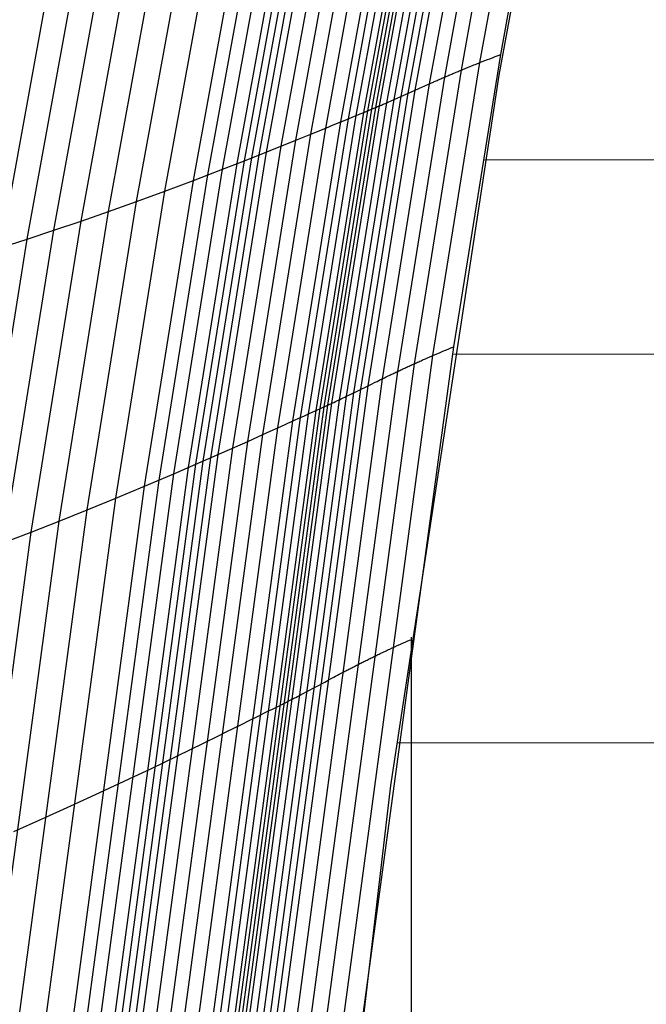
# Model space of a CAD drawing. Extents: x -260 to 296, y -277 to 294.
# Tile 31 of 241: x -208 to -188, y -31 to 1. Entities that reach past the tile are written whole.
import ezdxf

# ---------------------------------------------------------------- set-up
doc = ezdxf.new("R2010")
doc.units = 0
doc.layers.add('PREDEFINITO', color=7, linetype='CONTINUOUS')

msp = doc.modelspace()

# ---------------------------------------------------------------- linework, layer by layer
at = {"layer": 'PREDEFINITO'}
for p, q in [((-193.027, -0.84, 446.946), (-189.231, 19.632, 443.63)), ((-192.969, -0.173, 447.175), (-189.5, 18.744, 444.268)), ((-193.644, -0.431, 447.912), (-190.182, 18.531, 444.986)), ((-194.77, -0.895, 448.344), (-191.305, 18.156, 445.399)), ((-194.238, -0.67, 448.274), (-190.777, 18.336, 445.336)), ((-195.719, -1.315, 447.938), (-192.235, 17.824, 444.988)), ((-195.258, -1.109, 448.205), (-191.784, 17.986, 445.256)), ((-196.632, -1.721, 447.353), (-193.128, 17.506, 444.402)), ((-196.399, -1.619, 447.48), (-192.9, 17.586, 444.53)), ((-196.171, -1.518, 447.627), (-192.676, 17.665, 444.677)), ((-195.945, -1.417, 447.783), (-192.456, 17.744, 444.833)), ((-197.622, -2.135, 447.108), (-194.104, 17.181, 444.152)), ((-197.372, -2.032, 447.159), (-193.857, 17.262, 444.205)), ((-197.246, -1.98, 447.18), (-193.733, 17.303, 444.227)), ((-197.12, -1.927, 447.198), (-193.608, 17.344, 444.246)), ((-196.994, -1.875, 447.221), (-193.484, 17.385, 444.27)), ((-196.871, -1.823, 447.255), (-193.363, 17.426, 444.304)), ((-198.602, -2.539, 446.806), (-195.069, 16.865, 443.848)), ((-198.116, -2.339, 446.974), (-194.59, 17.021, 444.017)), ((-197.87, -2.237, 447.046), (-194.348, 17.101, 444.09)), ((-199.559, -2.93, 446.397), (-196.01, 16.562, 443.439)), ((-199.083, -2.736, 446.611), (-195.542, 16.712, 443.653)), ((-200.743, -3.405, 445.83), (-197.174, 16.196, 442.875)), ((-200.506, -3.311, 445.943), (-196.941, 16.268, 442.987)), ((-200.033, -3.122, 446.172), (-196.476, 16.414, 443.215)), ((-201.453, -3.683, 445.494), (-197.872, 15.983, 442.542)), ((-201.217, -3.591, 445.608), (-197.64, 16.054, 442.655)), ((-200.98, -3.498, 445.719), (-197.407, 16.125, 442.765)), ((-202.855, -4.222, 444.765), (-199.252, 15.574, 441.821)), ((-202.39, -4.045, 445.017), (-198.795, 15.708, 442.07)), ((-201.923, -3.866, 445.26), (-198.335, 15.844, 442.31)), ((-203.776, -4.567, 444.24), (-200.158, 15.315, 441.304)), ((-204.687, -4.9, 443.691), (-201.054, 15.066, 440.764)), ((-206.473, -5.532, 442.522), (-202.81, 14.602, 439.618)), ((-205.586, -5.222, 443.119), (-201.938, 14.828, 440.203)), ((-207.346, -5.829, 441.901), (-203.669, 14.386, 439.011)), ((-209.046, -6.385, 440.591), (-205.342, 13.991, 437.735)), ((-208.204, -6.114, 441.257), (-204.513, 14.183, 438.383)), ((-194.485, -9.584, 448.622), (-192.969, -0.173, 447.175)), ((-193.401, -0.336, 447.684), (-193.317, -0.304, 447.595)), ((-193.317, -0.304, 447.595), (-193.233, -0.272, 447.5)), ((-193.233, -0.272, 447.5), (-193.146, -0.239, 447.399)), ((-193.146, -0.239, 447.399), (-193.058, -0.206, 447.29)), ((-193.058, -0.206, 447.29), (-192.969, -0.173, 447.175)), ((-195.156, -9.864, 449.368), (-193.644, -0.431, 447.912)), ((-194.168, -0.641, 448.246), (-194.132, -0.626, 448.231)), ((-194.132, -0.626, 448.231), (-194.096, -0.612, 448.214)), ((-194.096, -0.612, 448.214), (-194.06, -0.597, 448.196)), ((-194.06, -0.597, 448.196), (-194.024, -0.582, 448.177)), ((-194.024, -0.582, 448.177), (-193.987, -0.567, 448.156)), ((-193.987, -0.567, 448.156), (-193.95, -0.552, 448.135)), ((-193.95, -0.552, 448.135), (-193.913, -0.537, 448.111)), ((-193.913, -0.537, 448.111), (-193.875, -0.522, 448.087)), ((-193.875, -0.522, 448.087), (-193.837, -0.507, 448.061)), ((-193.837, -0.507, 448.061), (-193.799, -0.492, 448.034)), ((-193.799, -0.492, 448.034), (-193.761, -0.477, 448.006)), ((-193.761, -0.477, 448.006), (-193.722, -0.462, 447.976)), ((-193.722, -0.462, 447.976), (-193.683, -0.446, 447.944)), ((-193.683, -0.446, 447.944), (-193.644, -0.431, 447.912)), ((-193.644, -0.431, 447.912), (-193.564, -0.4, 447.842)), ((-193.564, -0.4, 447.842), (-193.483, -0.368, 447.766)), ((-193.483, -0.368, 447.766), (-193.401, -0.336, 447.684)), ((-196.504, -23.71, 450.663), (-193.027, -0.84, 446.946)), ((-196.284, -10.372, 449.809), (-194.77, -0.895, 448.344)), ((-195.75, -10.125, 449.736), (-194.238, -0.67, 448.274)), ((-194.927, -0.963, 448.319), (-194.896, -0.949, 448.326)), ((-194.896, -0.949, 448.326), (-194.865, -0.936, 448.332)), ((-194.865, -0.936, 448.332), (-194.833, -0.922, 448.337)), ((-194.833, -0.922, 448.337), (-194.802, -0.909, 448.341)), ((-194.802, -0.909, 448.341), (-194.77, -0.895, 448.344)), ((-194.77, -0.895, 448.344), (-194.739, -0.881, 448.347)), ((-194.739, -0.881, 448.347), (-194.707, -0.868, 448.349)), ((-194.707, -0.868, 448.349), (-194.675, -0.854, 448.35)), ((-194.675, -0.854, 448.35), (-194.642, -0.84, 448.35)), ((-194.642, -0.84, 448.35), (-194.61, -0.826, 448.349)), ((-194.61, -0.826, 448.349), (-194.577, -0.812, 448.347)), ((-194.577, -0.812, 448.347), (-194.544, -0.798, 448.344)), ((-194.544, -0.798, 448.344), (-194.511, -0.784, 448.341)), ((-194.511, -0.784, 448.341), (-194.478, -0.77, 448.336)), ((-194.478, -0.77, 448.336), (-194.444, -0.756, 448.33)), ((-194.444, -0.756, 448.33), (-194.41, -0.742, 448.324)), ((-194.41, -0.742, 448.324), (-194.376, -0.728, 448.316)), ((-194.376, -0.728, 448.316), (-194.342, -0.713, 448.307)), ((-194.342, -0.713, 448.307), (-194.308, -0.699, 448.297)), ((-194.308, -0.699, 448.297), (-194.273, -0.685, 448.286)), ((-194.273, -0.685, 448.286), (-194.238, -0.67, 448.274)), ((-194.238, -0.67, 448.274), (-194.203, -0.656, 448.261)), ((-194.203, -0.656, 448.261), (-194.168, -0.641, 448.246)), ((-196.775, -10.608, 449.672), (-195.258, -1.109, 448.205)), ((-195.719, -1.315, 447.938), (-195.605, -1.264, 448.012)), ((-195.605, -1.264, 448.012), (-195.491, -1.213, 448.082)), ((-195.491, -1.213, 448.082), (-195.433, -1.187, 448.115)), ((-195.433, -1.187, 448.115), (-195.375, -1.161, 448.147)), ((-195.375, -1.161, 448.147), (-195.317, -1.135, 448.177)), ((-195.317, -1.135, 448.177), (-195.258, -1.109, 448.205)), ((-195.258, -1.109, 448.205), (-195.199, -1.082, 448.231)), ((-195.199, -1.082, 448.231), (-195.139, -1.056, 448.255)), ((-195.139, -1.056, 448.255), (-195.109, -1.043, 448.266)), ((-195.109, -1.043, 448.266), (-195.079, -1.03, 448.277)), ((-195.079, -1.03, 448.277), (-195.049, -1.016, 448.286)), ((-195.049, -1.016, 448.286), (-195.019, -1.003, 448.296)), ((-195.019, -1.003, 448.296), (-194.988, -0.99, 448.304)), ((-194.988, -0.99, 448.304), (-194.957, -0.976, 448.312)), ((-194.957, -0.976, 448.312), (-194.927, -0.963, 448.319)), ((-197.697, -11.061, 449.094), (-196.171, -1.518, 447.627)), ((-197.469, -10.949, 449.25), (-195.945, -1.417, 447.783)), ((-197.24, -10.836, 449.406), (-195.719, -1.315, 447.938)), ((-196.399, -1.619, 447.48), (-196.285, -1.569, 447.551)), ((-196.285, -1.569, 447.551), (-195.719, -1.315, 447.938)), ((-198.528, -11.457, 448.69), (-196.994, -1.875, 447.221)), ((-198.404, -11.399, 448.724), (-196.871, -1.823, 447.255)), ((-198.163, -11.286, 448.82), (-196.632, -1.721, 447.353)), ((-197.928, -11.173, 448.947), (-196.399, -1.619, 447.48)), ((-197.372, -2.032, 447.159), (-197.057, -1.901, 447.209)), ((-197.057, -1.901, 447.209), (-197.026, -1.888, 447.215)), ((-197.026, -1.888, 447.215), (-196.994, -1.875, 447.221)), ((-196.994, -1.875, 447.221), (-196.963, -1.862, 447.229)), ((-196.963, -1.862, 447.229), (-196.933, -1.849, 447.237)), ((-196.933, -1.849, 447.237), (-196.902, -1.836, 447.246)), ((-196.902, -1.836, 447.246), (-196.871, -1.823, 447.255)), ((-196.871, -1.823, 447.255), (-196.841, -1.811, 447.266)), ((-196.841, -1.811, 447.266), (-196.811, -1.798, 447.276)), ((-196.811, -1.798, 447.276), (-196.751, -1.772, 447.3)), ((-196.751, -1.772, 447.3), (-196.691, -1.746, 447.325)), ((-196.691, -1.746, 447.325), (-196.632, -1.721, 447.353)), ((-196.632, -1.721, 447.353), (-196.573, -1.695, 447.382)), ((-196.573, -1.695, 447.382), (-196.515, -1.67, 447.413)), ((-196.515, -1.67, 447.413), (-196.457, -1.645, 447.446)), ((-196.457, -1.645, 447.446), (-196.399, -1.619, 447.48)), ((-199.159, -11.744, 448.578), (-197.622, -2.135, 447.108)), ((-198.908, -11.629, 448.628), (-197.372, -2.032, 447.159)), ((-198.781, -11.572, 448.649), (-197.246, -1.98, 447.18)), ((-198.654, -11.514, 448.667), (-197.12, -1.927, 447.198)), ((-197.87, -2.237, 447.046), (-197.747, -2.186, 447.078)), ((-197.747, -2.186, 447.078), (-197.622, -2.135, 447.108)), ((-197.622, -2.135, 447.108), (-197.498, -2.083, 447.135)), ((-197.498, -2.083, 447.135), (-197.372, -2.032, 447.159)), ((-199.656, -11.969, 448.445), (-198.116, -2.339, 446.974)), ((-199.408, -11.857, 448.516), (-197.87, -2.237, 447.046)), ((-198.602, -2.539, 446.806), (-198.36, -2.439, 446.894)), ((-198.36, -2.439, 446.894), (-198.116, -2.339, 446.974)), ((-198.116, -2.339, 446.974), (-197.87, -2.237, 447.046)), ((-200.629, -12.411, 448.083), (-199.083, -2.736, 446.611)), ((-200.145, -12.192, 448.278), (-198.602, -2.539, 446.806)), ((-199.559, -2.93, 446.397), (-199.083, -2.736, 446.611)), ((-199.083, -2.736, 446.611), (-198.843, -2.638, 446.711)), ((-198.843, -2.638, 446.711), (-198.602, -2.539, 446.806)), ((-201.587, -12.84, 447.642), (-200.033, -3.122, 446.172)), ((-201.217, -3.591, 445.608), (-199.559, -2.93, 446.397)), ((-201.109, -12.627, 447.868), (-199.559, -2.93, 446.397)), ((-202.301, -13.156, 447.3), (-200.743, -3.405, 445.83)), ((-202.063, -13.051, 447.413), (-200.506, -3.311, 445.943)), ((-193.481, -3.563, 447.39), (-35.403, -3.378, 469.442)), ((-203.016, -13.467, 446.963), (-201.453, -3.683, 445.494)), ((-202.779, -13.364, 447.077), (-201.217, -3.591, 445.608)), ((-202.54, -13.26, 447.188), (-200.98, -3.498, 445.719)), ((-201.923, -3.866, 445.26), (-201.217, -3.591, 445.608)), ((-203.961, -13.871, 446.483), (-202.39, -4.045, 445.017)), ((-203.49, -13.67, 446.728), (-201.923, -3.866, 445.26)), ((-202.855, -4.222, 444.765), (-201.923, -3.866, 445.26)), ((-204.429, -14.07, 446.23), (-202.855, -4.222, 444.765)), ((-203.776, -4.567, 444.24), (-202.855, -4.222, 444.765)), ((-205.357, -14.457, 445.701), (-203.776, -4.567, 444.24)), ((-204.687, -4.9, 443.691), (-203.776, -4.567, 444.24)), ((-206.274, -14.833, 445.147), (-204.687, -4.9, 443.691)), ((-205.586, -5.222, 443.119), (-204.687, -4.9, 443.691)), ((-207.18, -15.196, 444.569), (-205.586, -5.222, 443.119)), ((-206.473, -5.532, 442.522), (-205.586, -5.222, 443.119)), ((-208.072, -15.547, 443.966), (-206.473, -5.532, 442.522)), ((-207.346, -5.829, 441.901), (-206.473, -5.532, 442.522)), ((-208.951, -15.885, 443.338), (-207.346, -5.829, 441.901)), ((-208.204, -6.114, 441.257), (-207.346, -5.829, 441.901)), ((-209.816, -16.21, 442.686), (-208.204, -6.114, 441.257)), ((-209.046, -6.385, 440.591), (-208.204, -6.114, 441.257)), ((-198.319, -37.925, 452.985), (-194.485, -9.584, 448.622)), ((-195.077, -9.83, 449.297), (-194.996, -9.795, 449.22)), ((-194.996, -9.795, 449.22), (-194.915, -9.761, 449.137)), ((-194.915, -9.761, 449.137), (-194.831, -9.726, 449.047)), ((-194.831, -9.726, 449.047), (-194.747, -9.691, 448.951)), ((-194.747, -9.691, 448.951), (-194.661, -9.656, 448.848)), ((-194.661, -9.656, 448.848), (-194.574, -9.62, 448.739)), ((-194.574, -9.62, 448.739), (-194.485, -9.584, 448.622)), ((-194.483, -9.82, 448.411), (-35.408, -9.642, 469.909)), ((-199.566, -38.599, 454.137), (-195.75, -10.125, 449.736)), ((-198.976, -38.271, 453.753), (-195.156, -9.864, 449.368)), ((-195.82, -10.157, 449.759), (-195.785, -10.141, 449.748)), ((-195.785, -10.141, 449.748), (-195.75, -10.125, 449.736)), ((-195.75, -10.125, 449.736), (-195.715, -10.109, 449.722)), ((-195.715, -10.109, 449.722), (-195.679, -10.093, 449.707)), ((-195.679, -10.093, 449.707), (-195.644, -10.077, 449.691)), ((-195.644, -10.077, 449.691), (-195.608, -10.061, 449.674)), ((-195.608, -10.061, 449.674), (-195.572, -10.045, 449.656)), ((-195.572, -10.045, 449.656), (-195.535, -10.029, 449.636)), ((-195.535, -10.029, 449.636), (-195.498, -10.013, 449.616)), ((-195.498, -10.013, 449.616), (-195.462, -9.996, 449.594)), ((-195.462, -9.996, 449.594), (-195.424, -9.98, 449.57)), ((-195.424, -9.98, 449.57), (-195.387, -9.964, 449.545)), ((-195.387, -9.964, 449.545), (-195.349, -9.947, 449.519)), ((-195.349, -9.947, 449.519), (-195.311, -9.931, 449.492)), ((-195.311, -9.931, 449.492), (-195.273, -9.914, 449.463)), ((-195.273, -9.914, 449.463), (-195.234, -9.897, 449.432)), ((-195.234, -9.897, 449.432), (-195.195, -9.88, 449.401)), ((-195.195, -9.88, 449.401), (-195.156, -9.864, 449.368)), ((-195.156, -9.864, 449.368), (-195.077, -9.83, 449.297)), ((-200.103, -38.913, 454.22), (-196.284, -10.372, 449.809)), ((-196.503, -10.476, 449.77), (-196.472, -10.461, 449.778)), ((-196.472, -10.461, 449.778), (-196.441, -10.447, 449.785)), ((-196.441, -10.447, 449.785), (-196.41, -10.432, 449.791)), ((-196.41, -10.432, 449.791), (-196.379, -10.417, 449.797)), ((-196.379, -10.417, 449.797), (-196.347, -10.402, 449.802)), ((-196.347, -10.402, 449.802), (-196.315, -10.387, 449.806)), ((-196.315, -10.387, 449.806), (-196.284, -10.372, 449.809)), ((-196.284, -10.372, 449.809), (-196.252, -10.357, 449.812)), ((-196.252, -10.357, 449.812), (-196.22, -10.342, 449.813)), ((-196.22, -10.342, 449.813), (-196.187, -10.327, 449.814)), ((-196.187, -10.327, 449.814), (-196.155, -10.311, 449.814)), ((-196.155, -10.311, 449.814), (-196.122, -10.296, 449.813)), ((-196.122, -10.296, 449.813), (-196.089, -10.281, 449.811)), ((-196.089, -10.281, 449.811), (-196.056, -10.265, 449.808)), ((-196.056, -10.265, 449.808), (-196.023, -10.25, 449.804)), ((-196.023, -10.25, 449.804), (-195.99, -10.235, 449.799)), ((-195.99, -10.235, 449.799), (-195.956, -10.219, 449.793)), ((-195.956, -10.219, 449.793), (-195.922, -10.204, 449.786)), ((-195.922, -10.204, 449.786), (-195.888, -10.188, 449.778)), ((-195.888, -10.188, 449.778), (-195.854, -10.172, 449.769)), ((-195.854, -10.172, 449.769), (-195.82, -10.157, 449.759)), ((-200.603, -39.215, 454.087), (-196.775, -10.608, 449.672)), ((-197.24, -10.836, 449.406), (-197.125, -10.78, 449.48)), ((-197.125, -10.78, 449.48), (-197.01, -10.723, 449.549)), ((-197.01, -10.723, 449.549), (-196.951, -10.694, 449.582)), ((-196.951, -10.694, 449.582), (-196.893, -10.665, 449.614)), ((-196.893, -10.665, 449.614), (-196.834, -10.637, 449.644)), ((-196.834, -10.637, 449.644), (-196.775, -10.608, 449.672)), ((-196.775, -10.608, 449.672), (-196.715, -10.579, 449.698)), ((-196.715, -10.579, 449.698), (-196.655, -10.55, 449.721)), ((-196.655, -10.55, 449.721), (-196.595, -10.52, 449.743)), ((-196.595, -10.52, 449.743), (-196.564, -10.506, 449.753)), ((-196.564, -10.506, 449.753), (-196.534, -10.491, 449.762)), ((-196.534, -10.491, 449.762), (-196.503, -10.476, 449.77)), ((-201.551, -39.8, 453.514), (-197.697, -11.061, 449.094)), ((-201.316, -39.655, 453.669), (-197.469, -10.949, 449.25)), ((-201.081, -39.509, 453.824), (-197.24, -10.836, 449.406)), ((-197.812, -11.117, 449.019), (-197.24, -10.836, 449.406)), ((-202.274, -40.238, 453.146), (-198.404, -11.399, 448.724)), ((-202.028, -40.091, 453.241), (-198.163, -11.286, 448.82)), ((-201.787, -39.945, 453.367), (-197.928, -11.173, 448.947)), ((-198.466, -11.428, 448.705), (-198.435, -11.414, 448.714)), ((-198.435, -11.414, 448.714), (-198.404, -11.399, 448.724)), ((-198.404, -11.399, 448.724), (-198.343, -11.371, 448.744)), ((-198.343, -11.371, 448.744), (-198.282, -11.342, 448.768)), ((-198.282, -11.342, 448.768), (-198.222, -11.314, 448.793)), ((-198.222, -11.314, 448.793), (-198.163, -11.286, 448.82)), ((-198.163, -11.286, 448.82), (-198.103, -11.257, 448.85)), ((-198.103, -11.257, 448.85), (-198.045, -11.229, 448.881)), ((-198.045, -11.229, 448.881), (-197.986, -11.201, 448.913)), ((-197.986, -11.201, 448.913), (-197.928, -11.173, 448.947)), ((-197.928, -11.173, 448.947), (-197.812, -11.117, 449.019)), ((-202.784, -40.534, 453.054), (-198.908, -11.629, 448.628)), ((-202.656, -40.46, 453.074), (-198.781, -11.572, 448.649)), ((-202.528, -40.386, 453.091), (-198.654, -11.514, 448.667)), ((-202.4, -40.311, 453.113), (-198.528, -11.457, 448.69)), ((-199.159, -11.744, 448.578), (-199.034, -11.687, 448.605)), ((-199.034, -11.687, 448.605), (-198.908, -11.629, 448.628)), ((-198.908, -11.629, 448.628), (-198.591, -11.485, 448.677)), ((-198.591, -11.485, 448.677), (-198.559, -11.471, 448.683)), ((-198.559, -11.471, 448.683), (-198.528, -11.457, 448.69)), ((-198.528, -11.457, 448.69), (-198.497, -11.442, 448.697)), ((-198.497, -11.442, 448.697), (-198.466, -11.428, 448.705)), ((-203.543, -40.973, 452.875), (-199.656, -11.969, 448.445)), ((-203.292, -40.828, 452.945), (-199.408, -11.857, 448.516)), ((-203.039, -40.681, 453.005), (-199.159, -11.744, 448.578)), ((-199.901, -12.081, 448.365), (-199.656, -11.969, 448.445)), ((-199.656, -11.969, 448.445), (-199.408, -11.857, 448.516)), ((-199.408, -11.857, 448.516), (-199.284, -11.8, 448.548)), ((-199.284, -11.8, 448.548), (-199.159, -11.744, 448.578)), ((-204.041, -41.261, 452.709), (-200.145, -12.192, 448.278)), ((-200.629, -12.411, 448.083), (-200.388, -12.301, 448.183)), ((-200.388, -12.301, 448.183), (-200.145, -12.192, 448.278)), ((-200.145, -12.192, 448.278), (-199.901, -12.081, 448.365)), ((-205.022, -41.828, 452.299), (-201.109, -12.627, 447.868)), ((-204.533, -41.546, 452.514), (-200.629, -12.411, 448.083)), ((-202.779, -13.364, 447.077), (-201.109, -12.627, 447.868)), ((-201.109, -12.627, 447.868), (-200.629, -12.411, 448.083)), ((-205.509, -42.107, 452.072), (-201.587, -12.84, 447.642)), ((-206.48, -42.658, 451.614), (-202.54, -13.26, 447.188)), ((-206.237, -42.521, 451.726), (-202.301, -13.156, 447.3)), ((-205.994, -42.384, 451.841), (-202.063, -13.051, 447.413)), ((-206.964, -42.93, 451.386), (-203.016, -13.467, 446.963)), ((-206.722, -42.794, 451.501), (-202.779, -13.364, 447.077)), ((-203.49, -13.67, 446.728), (-202.779, -13.364, 447.077)), ((-207.925, -43.464, 450.898), (-203.961, -13.871, 446.483)), ((-207.446, -43.199, 451.147), (-203.49, -13.67, 446.728)), ((-204.429, -14.07, 446.23), (-203.49, -13.67, 446.728)), ((-208.402, -43.727, 450.64), (-204.429, -14.07, 446.23)), ((-205.357, -14.457, 445.701), (-204.429, -14.07, 446.23)), ((-209.346, -44.243, 450.099), (-205.357, -14.457, 445.701)), ((-206.274, -14.833, 445.147), (-205.357, -14.457, 445.701)), ((-210.28, -44.746, 449.532), (-206.274, -14.833, 445.147)), ((-207.18, -15.196, 444.569), (-206.274, -14.833, 445.147)), ((-211.202, -45.235, 448.938), (-207.18, -15.196, 444.569)), ((-208.072, -15.547, 443.966), (-207.18, -15.196, 444.569)), ((-212.111, -45.71, 448.316), (-208.072, -15.547, 443.966)), ((-208.951, -15.885, 443.338), (-208.072, -15.547, 443.966)), ((-195.964, -19.052, 450.191), (-195.876, -19.013, 450.073)), ((-196.62, -19.352, 450.892), (-196.581, -19.334, 450.86)), ((-196.581, -19.334, 450.86), (-196.542, -19.315, 450.827)), ((-196.542, -19.315, 450.827), (-196.463, -19.279, 450.755)), ((-196.463, -19.279, 450.755), (-196.383, -19.242, 450.677)), ((-196.383, -19.242, 450.677), (-196.302, -19.204, 450.593)), ((-196.302, -19.204, 450.593), (-196.219, -19.167, 450.503)), ((-196.219, -19.167, 450.503), (-196.135, -19.129, 450.406)), ((-196.135, -19.129, 450.406), (-196.05, -19.091, 450.302)), ((-196.05, -19.091, 450.302), (-195.964, -19.052, 450.191)), ((-197.273, -19.667, 451.244), (-197.239, -19.65, 451.234)), ((-197.239, -19.65, 451.234), (-197.205, -19.633, 451.224)), ((-197.205, -19.633, 451.224), (-197.17, -19.616, 451.213)), ((-197.17, -19.616, 451.213), (-197.135, -19.599, 451.2)), ((-197.135, -19.599, 451.2), (-197.1, -19.582, 451.186)), ((-197.1, -19.582, 451.186), (-197.064, -19.564, 451.171)), ((-197.064, -19.564, 451.171), (-197.029, -19.547, 451.155)), ((-197.029, -19.547, 451.155), (-196.993, -19.53, 451.138)), ((-196.993, -19.53, 451.138), (-196.957, -19.512, 451.119)), ((-196.957, -19.512, 451.119), (-196.92, -19.495, 451.099)), ((-196.92, -19.495, 451.099), (-196.884, -19.477, 451.078)), ((-196.884, -19.477, 451.078), (-196.847, -19.459, 451.055)), ((-196.847, -19.459, 451.055), (-196.81, -19.441, 451.032)), ((-196.81, -19.441, 451.032), (-196.772, -19.424, 451.007)), ((-196.772, -19.424, 451.007), (-196.735, -19.406, 450.98)), ((-196.735, -19.406, 450.98), (-196.697, -19.388, 450.952)), ((-196.697, -19.388, 450.952), (-196.658, -19.37, 450.923)), ((-196.658, -19.37, 450.923), (-196.62, -19.352, 450.892)), ((-197.89, -19.982, 451.239), (-197.859, -19.966, 451.246)), ((-197.859, -19.966, 451.246), (-197.828, -19.949, 451.253)), ((-197.828, -19.949, 451.253), (-197.797, -19.933, 451.26)), ((-197.797, -19.933, 451.26), (-197.765, -19.917, 451.265)), ((-197.765, -19.917, 451.265), (-197.734, -19.901, 451.27)), ((-197.734, -19.901, 451.27), (-197.702, -19.884, 451.274)), ((-197.702, -19.884, 451.274), (-197.67, -19.868, 451.277)), ((-197.67, -19.868, 451.277), (-197.638, -19.851, 451.279)), ((-197.638, -19.851, 451.279), (-197.606, -19.835, 451.281)), ((-197.606, -19.835, 451.281), (-197.573, -19.818, 451.281)), ((-197.573, -19.818, 451.281), (-197.541, -19.802, 451.281)), ((-197.541, -19.802, 451.281), (-197.508, -19.785, 451.28)), ((-197.508, -19.785, 451.28), (-197.475, -19.769, 451.277)), ((-197.475, -19.769, 451.277), (-197.442, -19.752, 451.274)), ((-197.442, -19.752, 451.274), (-197.409, -19.735, 451.27)), ((-197.409, -19.735, 451.27), (-197.375, -19.718, 451.265)), ((-197.375, -19.718, 451.265), (-197.341, -19.701, 451.259)), ((-197.341, -19.701, 451.259), (-197.307, -19.684, 451.252)), ((-197.307, -19.684, 451.252), (-197.273, -19.667, 451.244)), ((-198.518, -20.314, 450.95), (-198.401, -20.252, 451.019)), ((-198.401, -20.252, 451.019), (-198.342, -20.22, 451.052)), ((-198.342, -20.22, 451.052), (-198.283, -20.189, 451.084)), ((-198.283, -20.189, 451.084), (-198.224, -20.157, 451.113)), ((-198.224, -20.157, 451.113), (-198.164, -20.126, 451.141)), ((-198.164, -20.126, 451.141), (-198.104, -20.094, 451.167)), ((-198.104, -20.094, 451.167), (-198.044, -20.062, 451.19)), ((-198.044, -20.062, 451.19), (-197.983, -20.03, 451.212)), ((-197.983, -20.03, 451.212), (-197.952, -20.014, 451.221)), ((-197.952, -20.014, 451.221), (-197.921, -19.998, 451.23)), ((-197.921, -19.998, 451.23), (-197.89, -19.982, 451.239)), ((-199.212, -20.684, 450.49), (-198.634, -20.376, 450.876)), ((-198.634, -20.376, 450.876), (-198.518, -20.314, 450.95)), ((-199.686, -20.932, 450.239), (-199.625, -20.901, 450.264)), ((-199.625, -20.901, 450.264), (-199.565, -20.87, 450.291)), ((-199.565, -20.87, 450.291), (-199.506, -20.839, 450.321)), ((-199.506, -20.839, 450.321), (-199.446, -20.808, 450.352)), ((-199.446, -20.808, 450.352), (-199.387, -20.777, 450.384)), ((-199.387, -20.777, 450.384), (-199.328, -20.746, 450.418)), ((-199.328, -20.746, 450.418), (-199.212, -20.684, 450.49)), ((-200.315, -21.246, 450.101), (-199.996, -21.089, 450.149)), ((-199.996, -21.089, 450.149), (-199.964, -21.073, 450.155)), ((-199.964, -21.073, 450.155), (-199.933, -21.057, 450.161)), ((-199.933, -21.057, 450.161), (-199.902, -21.041, 450.168)), ((-199.902, -21.041, 450.168), (-199.87, -21.026, 450.177)), ((-199.87, -21.026, 450.177), (-199.839, -21.01, 450.185)), ((-199.839, -21.01, 450.185), (-199.808, -20.994, 450.195)), ((-199.808, -20.994, 450.195), (-199.747, -20.963, 450.216)), ((-199.747, -20.963, 450.216), (-199.686, -20.932, 450.239)), ((-201.067, -21.619, 449.919), (-200.818, -21.496, 449.99)), ((-200.818, -21.496, 449.99), (-200.693, -21.434, 450.022)), ((-200.693, -21.434, 450.022), (-200.567, -21.372, 450.051)), ((-200.567, -21.372, 450.051), (-200.441, -21.309, 450.077)), ((-200.441, -21.309, 450.077), (-200.315, -21.246, 450.101)), ((-201.803, -21.984, 449.657), (-201.559, -21.864, 449.752)), ((-201.559, -21.864, 449.752), (-201.314, -21.742, 449.839)), ((-201.314, -21.742, 449.839), (-201.067, -21.619, 449.919)), ((-202.529, -22.342, 449.342), (-202.046, -22.104, 449.557)), ((-202.046, -22.104, 449.557), (-201.803, -21.984, 449.657)), ((-196.316, -22.335, 450.441), (-35.417, -22.169, 470.858)), ((-204.21, -23.156, 448.549), (-202.529, -22.342, 449.342)), ((-204.926, -23.495, 448.198), (-204.21, -23.156, 448.549)), ((-205.871, -23.937, 447.697), (-204.926, -23.495, 448.198)), ((-200.281, -55.87, 455.769), (-196.504, -23.71, 450.663)), ((-206.805, -24.367, 447.164), (-205.871, -23.937, 447.697)), ((-207.728, -24.785, 446.606), (-206.805, -24.367, 447.164)), ((-208.639, -25.191, 446.023), (-207.728, -24.785, 446.606))]:
    msp.add_line(p, q, dxfattribs=at)
at = {"layer": 'PREDEFINITO', "extrusion": (-0.999711, 0.004746, 0.02355)}
msp.add_arc((496.85, -2198.508, 206.287), 2686.351, 97.506238, 100.22772, dxfattribs=at)

doc.saveas('drawing.dxf')
